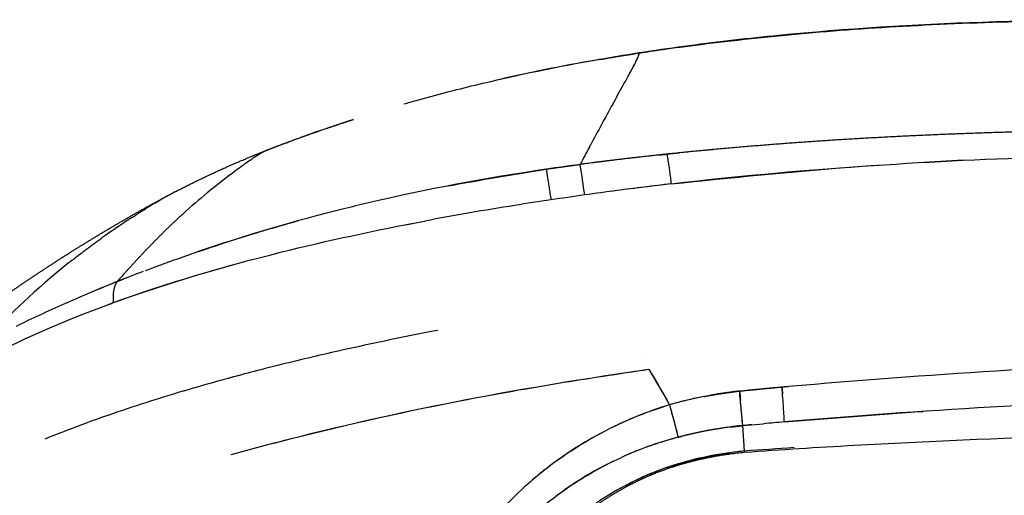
# Model space of a CAD drawing. Header units: millimetres. Extents: x 0 to 1905, y 0 to 2577.
# Tile 30 of 70: x 49 to 101, y 1911 to 1936. Entities that reach past the tile are written whole.
import ezdxf

# ---------------------------------------------------------------- set-up
doc = ezdxf.new("R2010")
doc.units = ezdxf.units.MM
doc.header["$MEASUREMENT"] = 0
doc.layers.add('Crea2D$visibili$linee', color=7, linetype='Continuous', true_color=0x000000)

msp = doc.modelspace()

# ---------------------------------------------------------------- linework, layer by layer
at = {"layer": 'Crea2D$visibili$linee'}
for p, q in [((78.86563897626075, 1929.54258122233), (78.86499188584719, 1929.541363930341)), ((76.57340273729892, 1928.360409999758), (78.37581575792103, 1928.615485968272)), ((83.11921097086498, 1915.83978299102), (83.12103045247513, 1915.836621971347)), ((87.00409829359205, 1914.734055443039), (88.10811041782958, 1914.83219771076)), ((87.09618586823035, 1913.3792634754), (87.00409831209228, 1914.734055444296)), ((78.6431943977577, 1913.852043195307), (78.64076193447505, 1913.856219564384))]:
    msp.add_line(p, q, dxfattribs=at)
for centre, radius, start, end in [((97.24434620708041, 1831.148348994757), 104.5776646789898, 99.78057980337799, 102.7809453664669), ((205.9252333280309, 1862.171283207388), 143.8158599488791, 151.0333275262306, 152.02110016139), ((89.29469227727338, 1859.082716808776), 75.49439863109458, 109.0978849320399, 111.2745579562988), ((265.2208021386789, 1830.490420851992), 211.0440175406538, 152.0086772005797, 152.292968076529), ((119.1947501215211, 1572.422487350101), 358.5724084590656, 95.40666764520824, 95.64144848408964), ((111.3720386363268, 1664.25447059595), 264.8818571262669, 92.74095272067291, 93.25754954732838), ((95.24371736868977, 1802.874514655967), 126.8668662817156, 97.64064763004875, 98.46240355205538), ((93.2836626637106, 1819.151165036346), 110.4733965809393, 97.39013026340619, 97.75586644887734), ((-11.44568829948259, 1914.578323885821), 90.91169800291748, 7.84784326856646, 8.856137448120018), ((108.8014203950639, 1713.303282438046), 215.8100360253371, 97.57979986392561, 98.04073254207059), ((100.9768383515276, 1771.371493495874), 157.2170351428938, 96.4897692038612, 97.54459054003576), ((104.2147732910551, 1748.267156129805), 180.5465047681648, 96.68287541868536, 97.41689533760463), ((66.28065495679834, 1909.162153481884), 20.30911529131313, 117.6488427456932, 120.3956871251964), ((64.43669926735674, 1912.615266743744), 16.39465815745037, 117.5330016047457, 117.5406110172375), ((105.3561333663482, 1735.679471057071), 193.1724359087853, 98.49503527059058, 99.07049402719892), ((111.0811053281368, 1697.052786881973), 232.2196471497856, 98.03683455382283, 98.4840691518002), ((73.32603309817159, 1897.194228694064), 34.19751183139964, 121.8097738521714, 121.8217487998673), ((73.30092230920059, 1897.234988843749), 34.14963956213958, 121.8057760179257, 121.8100179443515), ((72.4001342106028, 1898.697429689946), 32.43203593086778, 121.4438430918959, 121.447855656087), ((71.59512314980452, 1900.023384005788), 30.88084083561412, 121.0691965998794, 121.0729541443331), ((69.40834930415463, 1903.730136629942), 26.57707507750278, 120.2865306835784, 120.2962559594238), ((88.44428527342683, 1835.013310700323), 94.00182861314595, 103.9213556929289, 108.873823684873), ((91.88532699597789, 1821.593722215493), 107.8552111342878, 103.3015560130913, 103.9805085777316), ((102.0738742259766, 1755.702480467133), 172.8812064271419, 99.04245731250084, 100.6504642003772), ((97.22850510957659, 1819.973091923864), 108.2860295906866, 100.7470261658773, 100.7490567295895), ((79.86929066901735, 1887.04196400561), 46.27625221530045, 123.4396631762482, 125.2132859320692), ((78.6190147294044, 1888.922746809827), 44.01782498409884, 123.4254604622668, 123.4306920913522), ((76.69602685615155, 1891.874664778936), 40.49478391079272, 122.8178657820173, 122.8311349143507), ((75.45066459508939, 1893.816999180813), 38.18749022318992, 122.4949842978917, 122.5079018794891), ((74.3311117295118, 1895.585418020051), 36.09447413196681, 122.1589189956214, 122.1714054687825), ((79.98491430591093, 1886.86883675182), 46.48436856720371, 125.5177054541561, 125.5379226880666), ((80.00610077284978, 1886.839168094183), 46.52082533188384, 125.5101371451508, 125.5177156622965), ((80.06694164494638, 1886.751454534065), 46.62756691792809, 125.2058750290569, 125.2130921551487), ((78.32022346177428, 1889.139548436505), 43.66876595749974, 126.774903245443, 126.8001076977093), ((78.87669779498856, 1888.391043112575), 44.60146430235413, 126.4516794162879, 126.4754904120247), ((79.34521706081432, 1887.753449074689), 45.39268996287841, 126.1350232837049, 126.1575436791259), ((79.71251751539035, 1887.247902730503), 46.01758006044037, 125.824001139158, 125.8600985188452), ((76.1843771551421, 1891.941694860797), 40.14538838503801, 127.7938450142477, 127.8239651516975), ((76.96758842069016, 1890.925971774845), 41.42801005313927, 127.4449532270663, 127.4732991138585), ((77.68174327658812, 1889.988202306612), 42.60675208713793, 127.1056589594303, 127.1323709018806), ((72.51208998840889, 1896.629440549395), 34.19050862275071, 128.5550390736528, 128.5686792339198), ((91.6115678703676, 1828.41973001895), 101.2868171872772, 111.0852353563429, 111.9232757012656), ((84.65390515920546, 1845.594432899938), 82.76064050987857, 110.8684621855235, 111.8883422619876), ((85.747364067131, 1842.87143622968), 85.69498251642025, 111.8880102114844, 113.3235335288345), ((139.2112276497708, 1713.154781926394), 225.995375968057, 112.2055136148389, 112.5124753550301), ((54.39007933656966, 1921.960520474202), 0.7285937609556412, 143.97496048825, 150.2887855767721), ((79.70531583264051, 1856.664937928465), 70.6372958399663, 113.2528401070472, 113.8276236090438), ((83.29910851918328, 1848.426153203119), 79.62446510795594, 113.9667980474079, 115.9725159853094), ((102.184095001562, 1756.340681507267), 166.4397915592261, 100.8652996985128, 102.8475325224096), ((96.83282183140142, 1779.954937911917), 142.2267119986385, 102.8610277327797, 104.2233681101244), ((84.62886328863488, 1902.809111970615), 15.94129124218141, 100.9298256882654, 100.939866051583), ((94.64239219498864, 1788.74710734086), 133.1658160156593, 104.239278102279, 104.2534182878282), ((91.5376476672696, 1800.586984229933), 120.925584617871, 105.1239865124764, 105.1420315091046), ((93.13253914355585, 1794.615395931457), 127.1064063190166, 104.3688862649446, 105.0066210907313), ((88.43260032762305, 1811.730873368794), 109.3570554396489, 105.6238439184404, 106.5055621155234), ((83.99530099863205, 1904.954924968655), 13.69841903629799, 118.0259383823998, 118.0797896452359), ((82.8367644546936, 1830.283274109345), 89.97929360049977, 106.4972952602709, 109.1315815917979), ((89.16925324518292, 1894.679329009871), 22.00851110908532, 101.027771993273, 104.9115582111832), ((88.35201522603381, 1898.201834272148), 18.39543822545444, 100.9134851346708, 105.0489990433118), ((117.4228790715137, 1918.776517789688), 30.66201386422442, 184.1309648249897, 185.0816007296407), ((88.5747983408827, 1897.628172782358), 19.00787415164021, 106.6768676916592, 112.0061426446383), ((187.4717763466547, 1942.227688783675), 107.637251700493, 194.1930565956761, 195.1298297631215), ((87.60009389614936, 1901.076444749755), 15.42417842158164, 105.3938725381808, 106.8801865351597), ((-214.905363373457, 1887.231001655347), 303.1595442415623, 5.205108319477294, 5.415770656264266), ((77.69343589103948, 1845.318974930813), 74.08841774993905, 109.1845763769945, 110.2607266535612), ((76.44033688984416, 1848.741623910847), 70.44357197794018, 110.2685941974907, 110.2858488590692), ((89.19630343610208, 1896.152715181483), 20.60904622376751, 112.9832596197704, 116.2631157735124), ((112.5302534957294, 1643.654511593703), 272.2761651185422, 94.91294026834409, 95.14614948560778), ((73.48218932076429, 1856.53439594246), 62.10821479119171, 110.681957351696, 112.2609872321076), ((88.12291043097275, 1897.34314023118), 17.41578308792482, 105.1798485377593, 105.1858340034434), ((88.86512844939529, 1894.382772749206), 20.42696698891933, 102.4953881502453, 103.980396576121), ((89.1213043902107, 1893.025784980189), 21.80824836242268, 97.64944661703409, 99.47668411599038), ((88.41605861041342, 1895.806417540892), 18.94177421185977, 104.8235027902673, 113.8906681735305), ((87.92496245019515, 1896.969592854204), 17.68066487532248, 111.4180656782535, 114.6214818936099), ((88.96809032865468, 1893.572341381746), 19.82010420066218, 95.4109097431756, 97.70722906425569), ((88.88677756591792, 1894.315091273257), 19.14807771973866, 95.36574090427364, 97.73259907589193), ((144.0874655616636, 1105.397248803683), 809.989364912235, 93.84822881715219, 94.03469453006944), ((88.51620208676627, 1895.669201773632), 19.10924913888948, 116.013247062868, 125.2662940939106)]:
    msp.add_arc(centre, radius, start, end, dxfattribs=at)
for points, knots in [([(69.01853264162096, 1931.830397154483), (69.23641444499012, 1931.893232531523), (69.45265520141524, 1931.954708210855), (70.70468211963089, 1932.305313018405), (71.75314014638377, 1932.578694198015), (74.99896874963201, 1933.368030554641), (77.23414817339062, 1933.830446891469), (79.45612172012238, 1934.218023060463), (81.02108331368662, 1934.49087162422), (84.1653695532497, 1934.969844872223), (90.91547579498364, 1935.740875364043), (99.96991942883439, 1936.298581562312), (111.7559453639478, 1936.361384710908), (119.9210476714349, 1936.024192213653), (124.2203932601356, 1935.767421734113)], [2.734015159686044, 2.734015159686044, 2.734015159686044, 2.734015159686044, 3.404081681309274, 3.404081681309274, 6.704320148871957, 6.704320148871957, 13.60958521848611, 13.60958521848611, 13.60958521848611, 18.37504734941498, 23.14995319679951, 33.98736747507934, 45.57643343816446, 58.49765907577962, 58.49765907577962, 58.49765907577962, 58.49765907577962]), ([(80.10051298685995, 1931.821418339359), (80.28724891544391, 1932.158002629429), (80.54957487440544, 1932.62575599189), (80.92998315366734, 1933.312098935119), (81.16820542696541, 1933.749565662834), (81.35589328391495, 1934.118751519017), (81.44449271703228, 1934.311614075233), (81.49096063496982, 1934.432155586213), (81.50686826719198, 1934.502097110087), (81.5066823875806, 1934.527373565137), (81.50361542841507, 1934.536846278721)], [0, 0, 0, 0, 1.154748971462, 1.608849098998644, 2.354163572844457, 2.649044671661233, 2.851132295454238, 2.990805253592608, 3.036063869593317, 3.06568296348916, 3.06568296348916, 3.06568296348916, 3.06568296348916]), ([(61.84878815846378, 1929.414490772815), (61.79835908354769, 1929.395564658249), (61.69673605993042, 1929.34923044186), (61.45172039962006, 1929.221211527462), (61.07528235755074, 1928.985925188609), (60.5343477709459, 1928.611981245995), (59.67588017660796, 1927.982150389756), (58.57641073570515, 1927.116100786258), (57.72084622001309, 1926.38125390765), (57.30936624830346, 1926.00744624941)], [0, 0, 0, 0, 0.1614208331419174, 0.3350738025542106, 0.8287056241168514, 1.49247351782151, 2.307675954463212, 4.022611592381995, 5.690310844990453, 5.690310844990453, 5.690310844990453, 5.690310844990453]), ([(82.57163132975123, 1929.118622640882), (82.70478372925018, 1929.132997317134), (82.83794021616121, 1929.147316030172), (82.97109670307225, 1929.161634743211), (83.18966998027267, 1929.183333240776), (83.40824325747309, 1929.205031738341), (83.62681752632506, 1929.226652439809)], [2.875173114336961, 2.875173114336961, 2.875173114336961, 2.875173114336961, 3, 3, 3, 3.015796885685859, 3.015796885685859, 3.015796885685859, 3.015796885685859]), ([(83.20725739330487, 1927.581090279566), (86.38622705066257, 1927.906118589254), (92.75257385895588, 1928.557034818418), (99.10354187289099, 1928.86942682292), (102.2803985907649, 1928.98152752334)], [0, 0, 0, 0, 0.230197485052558, 0.461003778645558, 0.461003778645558, 0.461003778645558, 0.461003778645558]), ([(79.07087485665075, 1928.706560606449), (78.83909051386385, 1928.676627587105), (78.60731106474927, 1928.646113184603), (78.37555466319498, 1928.614988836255), (78.37766708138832, 1928.60218030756), (78.37986937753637, 1928.588691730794), (78.38215847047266, 1928.574544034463)], [2.502264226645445, 2.502264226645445, 2.502264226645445, 2.502264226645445, 3, 3, 3, 3.045173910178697, 3.045173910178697, 3.045173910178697, 3.045173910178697]), ([(54.5600748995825, 1925.783780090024), (54.55723639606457, 1925.781927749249), (54.55439695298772, 1925.780074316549), (54.49202932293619, 1925.739353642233), (54.43206065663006, 1925.699987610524), (54.37172137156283, 1925.660164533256)], [4.251753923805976, 4.251753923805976, 4.251753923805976, 4.251753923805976, 4.252457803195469, 4.252457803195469, 4.267209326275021, 4.267209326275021, 4.267209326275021, 4.267209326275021]), ([(54.56007491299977, 1925.783780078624), (54.56109945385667, 1925.784448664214), (54.56212387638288, 1925.785117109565), (54.62290119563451, 1925.82477114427), (54.68223741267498, 1925.863272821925), (54.74117667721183, 1925.901301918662)], [3.748245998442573, 3.748245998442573, 3.748245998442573, 3.748245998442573, 3.748500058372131, 3.748500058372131, 3.763320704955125, 3.763320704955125, 3.763320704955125, 3.763320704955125]), ([(55.29492092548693, 1922.971801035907), (55.40844511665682, 1923.015245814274), (56.143534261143, 1923.294495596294), (57.54236544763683, 1923.798540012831), (59.75317326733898, 1924.546070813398), (61.7323070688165, 1925.152428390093), (63.05284539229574, 1925.523763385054), (63.44311500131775, 1925.630838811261)], [1.072740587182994, 1.072740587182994, 1.072740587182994, 1.072740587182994, 1.089147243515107, 1.178649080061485, 1.268967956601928, 1.391329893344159, 1.442387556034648, 1.442387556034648, 1.442387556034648, 1.442387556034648]), ([(51.38684486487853, 1923.512788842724), (51.38906385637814, 1923.514532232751), (51.39128325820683, 1923.51627548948), (51.45069857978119, 1923.562931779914), (51.50811269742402, 1923.60775717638), (51.56571957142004, 1923.652480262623)], [3.496462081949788, 3.496462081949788, 3.496462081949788, 3.496462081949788, 3.497000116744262, 3.497000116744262, 3.510863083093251, 3.510863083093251, 3.510863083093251, 3.510863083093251]), ([(51.38684477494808, 1923.512788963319), (51.38116167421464, 1923.508324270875), (51.37548073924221, 1923.503858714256), (51.31369652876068, 1923.455264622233), (51.25785541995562, 1923.411053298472), (51.20228660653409, 1923.366775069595)], [4.503537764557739, 4.503537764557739, 4.503537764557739, 4.503537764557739, 4.504915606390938, 4.504915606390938, 4.518528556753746, 4.518528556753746, 4.518528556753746, 4.518528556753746]), ([(263.4758104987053, 1920.126172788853), (261.8451129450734, 1919.901390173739), (258.6677236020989, 1919.479717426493), (252.4629656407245, 1918.717650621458), (241.4809192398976, 1917.521782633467), (232.022906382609, 1916.75567809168), (225.5946875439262, 1916.346255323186), (221.7416654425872, 1916.10069651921), (217.8810279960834, 1915.892987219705), (210.187807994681, 1915.542901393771), (206.3348872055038, 1915.399610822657), (202.4946964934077, 1915.282787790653), (201.6755497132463, 1915.257860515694), (199.9287552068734, 1915.207290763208), (196.2833550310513, 1915.112824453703), (189.4301172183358, 1914.966347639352), (183.5037763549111, 1914.888609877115), (179.4762744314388, 1914.85177613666), (178.415743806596, 1914.842077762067), (176.412766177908, 1914.825932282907), (172.3669565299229, 1914.799942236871), (161.4028336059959, 1914.753220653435), (148.0608228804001, 1914.764707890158), (136.7617771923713, 1914.722333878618), (133.4416169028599, 1914.700578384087), (129.5949796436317, 1914.67567234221), (125.7416865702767, 1914.638758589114), (118.0307253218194, 1914.526709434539), (114.1666090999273, 1914.451506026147), (110.3026783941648, 1914.349914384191), (106.4457993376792, 1914.248508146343), (102.5788867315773, 1914.125164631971), (96.77858182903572, 1913.874680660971), (94.8438892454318, 1913.780233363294), (90.97183924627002, 1913.563943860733), (89.0354644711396, 1913.442145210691), (87.09909876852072, 1913.304052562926)], [0, 0, 0, 0, 4.938360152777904, 9.615591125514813, 18.75398596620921, 38.07781323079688, 38.07781323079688, 38.07781323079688, 49.79280703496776, 49.79280703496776, 61.51603612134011, 61.51603612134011, 61.51603612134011, 63.97461534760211, 66.75860600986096, 72.45589957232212, 84.53892728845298, 84.53892728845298, 84.53892728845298, 87.7206555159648, 90.54804330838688, 96.67661777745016, 120.6132550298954, 130.5739414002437, 130.5739414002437, 130.5739414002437, 142.2563392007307, 142.2563392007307, 153.9252191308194, 153.9252191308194, 153.9252191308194, 165.5734936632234, 165.5734936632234, 171.3975430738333, 171.3975430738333, 177.2238678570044, 177.2238678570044, 177.2238678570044, 177.2238678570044]), ([(89.4391954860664, 1916.821505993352), (96.8136548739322, 1917.476081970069), (104.127975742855, 1917.908900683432), (111.6416159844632, 1918.245860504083), (111.8478013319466, 1918.255009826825), (112.0539787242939, 1918.264061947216)], [1.000000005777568, 1.000000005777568, 1.000000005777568, 1.000000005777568, 1.125, 1.125, 1.128527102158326, 1.128527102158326, 1.128527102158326, 1.128527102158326]), ([(59.84576646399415, 1913.188496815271), (60.87961461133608, 1913.479323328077), (64.97283533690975, 1914.57672132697), (70.79996935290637, 1915.862667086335), (77.19373324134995, 1917.006807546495), (80.41375235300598, 1917.488370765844), (82.02191653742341, 1917.728876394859)], [0.414163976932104, 0.414163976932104, 0.414163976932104, 0.414163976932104, 0.50007287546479, 0.749874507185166, 0.875080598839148, 1, 1, 1, 1]), ([(62.00793514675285, 1913.778294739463), (62.33280774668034, 1913.863961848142), (65.72638332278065, 1914.745634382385), (72.37422774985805, 1916.21543487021), (78.80201800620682, 1917.270774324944), (82.02473211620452, 1917.730497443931)], [0.4734411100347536, 0.4734411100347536, 0.4734411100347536, 0.4734411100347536, 0.5, 0.75, 1, 1, 1, 1]), ([(89.21199296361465, 1914.930378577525), (89.21279693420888, 1915.041237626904), (89.19936899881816, 1915.306185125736), (89.15150325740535, 1915.994418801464), (89.11735818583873, 1916.413452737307), (89.08526779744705, 1916.789920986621)], [4, 4, 4, 4, 4.5, 4.5, 5, 5, 5, 5]), ([(127.0022156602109, 1916.679718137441), (121.7124380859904, 1916.59242060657), (116.4120434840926, 1916.450534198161), (103.814479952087, 1915.953787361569), (96.5193245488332, 1915.556376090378), (89.21199296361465, 1914.930378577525)], [3.784133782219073, 3.784133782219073, 3.784133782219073, 3.784133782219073, 3.875, 3.875, 4, 4, 4, 4]), ([(83.12031161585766, 1915.835713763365), (82.56042583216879, 1915.651099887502), (81.43251762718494, 1915.279145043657), (79.27353684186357, 1914.280482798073), (76.73469569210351, 1912.694981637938), (73.46175556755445, 1909.721279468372), (71.54995997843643, 1907.112770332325), (70.52336611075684, 1905.373631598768)], [2.000021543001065, 2.000021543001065, 2.000021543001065, 2.000021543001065, 2.034696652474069, 2.069876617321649, 2.139793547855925, 2.209873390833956, 2.32907226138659, 2.32907226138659, 2.32907226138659, 2.32907226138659]), ([(83.13761313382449, 1915.772358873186), (83.22996145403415, 1915.433556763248), (83.32664041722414, 1915.07224544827), (83.48169984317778, 1914.479983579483), (83.53976706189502, 1914.250428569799), (83.56591965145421, 1914.13693084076)], [0.03124531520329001, 0.03124531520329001, 0.03124531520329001, 0.03124531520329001, 0.5, 0.5, 0.9628569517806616, 0.9628569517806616, 0.9628569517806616, 0.9628569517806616]), ([(79.62318505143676, 1914.403846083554), (78.97623651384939, 1914.065464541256), (78.332828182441, 1913.686630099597), (76.9808408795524, 1912.778446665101), (76.26965450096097, 1912.222727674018), (75.59189576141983, 1911.622056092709)], [2.074520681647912, 2.074520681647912, 2.074520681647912, 2.074520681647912, 2.115876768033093, 2.115876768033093, 2.166083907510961, 2.166083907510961, 2.166083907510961, 2.166083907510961]), ([(83.56662589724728, 1914.133860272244), (83.56844509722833, 1914.125936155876), (83.57010216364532, 1914.118601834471), (83.57159243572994, 1914.111875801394), (83.629583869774, 1914.127451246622), (83.6876292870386, 1914.142762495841), (83.74572891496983, 1914.157811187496)], [0.9670702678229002, 0.9670702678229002, 0.9670702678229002, 0.9670702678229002, 1, 1, 1, 1.062501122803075, 1.062501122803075, 1.062501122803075, 1.062501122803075]), ([(86.28949769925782, 1913.286196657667), (85.67531231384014, 1913.201949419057), (84.4578760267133, 1912.974432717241), (82.70863531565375, 1912.44452786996), (81.07745256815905, 1911.738831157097), (79.54547662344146, 1910.858759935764), (78.14124794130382, 1909.839728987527), (76.31005850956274, 1908.178797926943), (75.11103942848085, 1906.744016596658), (74.35847284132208, 1905.676602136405)], [0, 0, 0, 0, 1.859952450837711, 3.710206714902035, 5.474628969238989, 7.182653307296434, 9.00312349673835, 10.67154428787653, 14.5901138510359, 14.5901138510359, 14.5901138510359, 14.5901138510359]), ([(67.8582489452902, 1897.597355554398), (68.22695151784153, 1898.564298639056), (68.81294582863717, 1899.972890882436), (69.68748086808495, 1901.756816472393), (70.57334791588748, 1903.408314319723), (71.71270208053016, 1905.279057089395), (73.2665370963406, 1907.377987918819), (74.91873806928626, 1909.172978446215), (76.6999470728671, 1910.737173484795), (78.54127449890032, 1912.02957733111), (79.86761097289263, 1912.727959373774), (80.5591272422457, 1913.042045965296)], [0, 0, 0, 0, 3.104746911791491, 4.573671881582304, 5.958562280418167, 8.726841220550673, 11.13858448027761, 13.78463402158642, 16.03294341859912, 18.2420153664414, 20.52072576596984, 20.52072576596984, 20.52072576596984, 20.52072576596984])]:
    msp.add_open_spline(points, degree=3, knots=knots, dxfattribs=at)
for points, weights, degree, knots in [([(79.47916428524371, 1934.20603313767), (80.15298058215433, 1934.322371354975), (80.82781566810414, 1934.432646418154), (81.50361498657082, 1934.536849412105), (92.27015709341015, 1936.198157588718), (106.2351918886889, 1936.83002062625), (124.2431570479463, 1935.764317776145)], [1, 0.9999730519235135, 0.9999730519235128, 1, 1, 1, 1], 3, [0, 0, 0, 0, 2.051329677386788, 2.051329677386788, 2.051329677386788, 3.051329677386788, 3.051329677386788, 3.051329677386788, 3.051329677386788]), ([(61.84879772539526, 1929.414466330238), (62.29111214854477, 1929.587548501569), (62.73884616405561, 1929.756922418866), (63.59967101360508, 1930.072892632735), (64.0028424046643, 1930.216764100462), (64.88977482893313, 1930.526248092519), (65.28755157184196, 1930.661518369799), (65.73731592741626, 1930.81181713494), (65.93916251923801, 1930.879262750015), (66.14128273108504, 1930.945883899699), (66.34367319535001, 1931.011679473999)], [1, 1, 1, 1, 1, 1, 1, 1, 0.9999944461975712, 0.9999944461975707, 1], 3, [5.509881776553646, 5.509881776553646, 5.509881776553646, 5.509881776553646, 6.897253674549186, 6.897253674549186, 8.222966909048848, 8.222966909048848, 9.707123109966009, 9.707123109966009, 9.707123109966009, 10.34557150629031, 10.34557150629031, 10.34557150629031, 10.34557150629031]), ([(56.94171227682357, 1927.196517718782), (58.88119921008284, 1928.202019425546), (60.90116935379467, 1929.034103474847), (61.34091541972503, 1929.215238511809), (61.78365342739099, 1929.388932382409)], [1, 0.9990422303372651, 1, 0.9999644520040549, 1], 2, [0, 0, 0, 4.366485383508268, 4.366485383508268, 5.317644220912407, 5.317644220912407, 5.317644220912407]), ([(82.97975872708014, 1929.120159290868), (82.9769085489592, 1929.13416310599), (82.97411114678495, 1929.147546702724), (82.97136935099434, 1929.160290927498), (81.90394085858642, 1929.048948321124), (80.83763492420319, 1928.927324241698), (79.77255057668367, 1928.795429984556), (79.53972045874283, 1928.766510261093), (79.3068767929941, 1928.737032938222), (79.07403798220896, 1928.706969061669)], [1, 1, 1, 1, 0.9999690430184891, 0.9999690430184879, 1, 1, 1, 1], 3, [0.9547150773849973, 0.9547150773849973, 0.9547150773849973, 0.9547150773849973, 1, 1, 1, 4.21960959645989, 4.21960959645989, 4.21960959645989, 4.719609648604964, 4.719609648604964, 4.719609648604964, 4.719609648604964]), ([(44.93054240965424, 1919.519857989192), (45.77230525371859, 1920.159445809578), (46.62564294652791, 1920.783506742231), (47.49026912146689, 1921.391831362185), (48.59324463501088, 1922.170505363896), (49.71344529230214, 1922.924188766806), (50.85030497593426, 1923.652500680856), (50.90461702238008, 1923.687286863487), (50.95896173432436, 1923.722005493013), (51.01333923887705, 1923.756656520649), (52.23152516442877, 1924.531153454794), (53.46854776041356, 1925.275194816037), (54.72364577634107, 1925.988322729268), (55.37103646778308, 1926.358505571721), (56.02506998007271, 1926.716821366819), (56.68552880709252, 1927.063150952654)], [1, 0.9998881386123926, 0.9998881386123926, 1, 0.9998315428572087, 0.9998315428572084, 1, 1, 1, 1, 0.9997948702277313, 0.9997948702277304, 1, 0.9998891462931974, 0.9998891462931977, 1], 3, [0, 0, 0, 0, 3.171373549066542, 3.171373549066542, 3.171373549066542, 7.221463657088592, 7.221463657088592, 7.221463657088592, 7.416240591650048, 7.416240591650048, 7.416240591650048, 11.74643167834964, 11.74643167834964, 11.74643167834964, 13.98357171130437, 13.98357171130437, 13.98357171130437, 13.98357171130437]), ([(84.95927558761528, 1916.281885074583), (85.57966179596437, 1916.39773234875), (86.20358785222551, 1916.492684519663), (86.83035019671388, 1916.566634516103), (87.58634872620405, 1916.656447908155), (88.33449116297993, 1916.723758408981), (89.08258605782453, 1916.788866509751), (89.20328463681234, 1916.800019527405), (89.32130059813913, 1916.810113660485), (89.43930591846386, 1916.82022895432)], [1, 0.9996241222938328, 0.9996241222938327, 1, 1, 1, 1, 1, 1, 1], 3, [0, 0, 0, 0, 1.892973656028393, 1.892973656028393, 1.892973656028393, 2.892973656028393, 2.892973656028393, 2.892973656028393, 3.892949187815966, 3.892949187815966, 3.892949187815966, 3.892949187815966]), ([(86.8405252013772, 1916.567733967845), (87.587436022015, 1916.645889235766), (88.33479845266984, 1916.719600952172), (89.08258605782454, 1916.788866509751), (89.09336462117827, 1916.671623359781), (89.10409780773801, 1916.550133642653), (89.11449249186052, 1916.428004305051)], [1, 0.999988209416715, 0.9999882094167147, 1, 1, 1, 1], 3, [0, 0, 0, 0, 2.252952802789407, 2.252952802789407, 2.252952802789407, 2.409074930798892, 2.409074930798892, 2.409074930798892, 2.409074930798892]), ([(86.99264873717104, 1914.873512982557), (86.91643558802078, 1915.720548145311), (86.83034989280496, 1916.566636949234), (86.04264361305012, 1916.479348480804), (85.26273634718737, 1916.338475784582)], [1, 0.9999830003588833, 1, 0.999416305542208, 1], 2, [0, 0, 0, 1.70089460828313, 1.70089460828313, 3.285333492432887, 3.285333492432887, 3.285333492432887]), ([(87.00409684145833, 1914.734070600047), (86.8014146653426, 1914.715124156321), (86.59917316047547, 1914.691942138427), (86.39746083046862, 1914.664534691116), (85.9346786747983, 1914.598617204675), (84.98320527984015, 1914.463091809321), (84.05017872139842, 1914.233447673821), (83.57096205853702, 1914.115498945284), (83.06328334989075, 1913.96769564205), (82.48866555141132, 1913.800403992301), (81.92514584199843, 1913.600429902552), (81.85965111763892, 1913.576702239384)], [1, 0.999854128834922, 0.9998541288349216, 1, 1, 1, 1, 1, 1, 1, 1, 1], 3, [0, 0, 0, 0, 0.6106528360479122, 0.6106528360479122, 0.6106528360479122, 1.097037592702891, 1.610652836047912, 1.610652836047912, 1.610652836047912, 1.642676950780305, 1.646899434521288, 1.646899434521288, 1.646899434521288, 1.646899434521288]), ([(86.39761517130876, 1914.66331115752), (86.59952207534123, 1914.688765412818), (86.80175237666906, 1914.711507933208), (87.00426965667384, 1914.731534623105), (87.00426956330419, 1914.731535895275), (87.00426946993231, 1914.731537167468), (87.00426937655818, 1914.731538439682)], [1, 0.9999399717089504, 0.9999399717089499, 1, 1, 1, 1], 3, [0, 0, 0, 0, 0.6104969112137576, 0.6104969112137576, 0.6104969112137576, 0.610502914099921, 0.610502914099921, 0.610502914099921, 0.610502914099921]), ([(86.30924996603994, 1913.213295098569), (84.53944147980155, 1912.972489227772), (82.84229658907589, 1912.490039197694), (81.24010055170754, 1911.690913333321), (80.2110506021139, 1911.17660987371), (79.24248394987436, 1910.555859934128), (78.34537033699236, 1909.835693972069), (77.73286352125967, 1909.342426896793), (77.14843872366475, 1908.790597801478), (76.06069939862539, 1907.639292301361), (75.54049711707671, 1907.020003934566), (75.05998560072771, 1906.383942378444), (74.51666606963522, 1905.66474074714), (74.01766320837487, 1904.905547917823), (73.09289507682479, 1903.34411549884), (72.6668636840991, 1902.539644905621), (72.26390679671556, 1901.721068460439), (71.83506571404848, 1900.849910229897), (71.43635649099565, 1899.927108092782), (71.06888348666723, 1899.028347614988), (70.82600420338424, 1898.43247432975), (70.59587341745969, 1897.831562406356), (70.37859556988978, 1897.225884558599)], [1, 1, 1, 1, 0.9962247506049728, 0.9962247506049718, 1, 1, 1, 1, 1, 1, 1, 1, 1, 1, 1, 1, 1, 1, 0.9998487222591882, 0.9998487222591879, 1], 3, [0, 0, 0, 0, 5.343228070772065, 5.343228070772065, 5.343228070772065, 8.787944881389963, 8.787944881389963, 8.787944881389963, 11.16243869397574, 11.16243869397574, 13.57257608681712, 13.57257608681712, 13.57257608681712, 16.28204147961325, 16.28204147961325, 19.02521110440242, 19.02521110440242, 19.02521110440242, 21.97518458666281, 21.97518458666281, 21.97518458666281, 23.90545247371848, 23.90545247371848, 23.90545247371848, 23.90545247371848])]:
    msp.add_rational_spline(points, weights, degree=degree, knots=knots, dxfattribs=at)
for points, weights, degree in [([(102.0928828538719, 1930.35469375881), (95.75769795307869, 1930.189473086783), (89.39996961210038, 1929.833265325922), (82.97136935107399, 1929.160290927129)], [0.9999999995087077, 0.999999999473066, 0.9999999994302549, 0.999999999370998], 3), ([(82.97976993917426, 1929.120161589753), (83.07550546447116, 1928.650957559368), (83.20387374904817, 1927.586932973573)], [0.9915037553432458, 0.9089787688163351, 1], 2), ([(76.5739379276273, 1928.360135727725), (76.57493801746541, 1928.353508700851), (76.57597380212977, 1928.346646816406)], [1, 0.9983325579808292, 0.9967191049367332], 2), ([(76.58222923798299, 1928.305219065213), (76.65498758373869, 1927.823505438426), (76.82064118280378, 1926.731728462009)], [0.9879299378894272, 0.9034609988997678, 0.9999518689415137], 2), ([(53.60508474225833, 1921.272944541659), (53.54744072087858, 1921.958019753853), (53.75715718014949, 1922.321699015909)], [1, 0.9469006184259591, 0.9900524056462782], 2), ([(86.31157260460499, 1913.247994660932), (86.31100829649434, 1913.264569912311), (86.30935241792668, 1913.288908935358)], [0.9657614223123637, 0.9817430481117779, 1], 2), ([(86.30982712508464, 1913.213391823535), (86.31236265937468, 1913.213197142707), (86.3132327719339, 1913.225007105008), (86.31252393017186, 1913.248027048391)], [0.9107561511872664, 0.9260115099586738, 0.9443179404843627, 0.9656754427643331], 3)]:
    msp.add_rational_spline(points, weights, degree=degree, dxfattribs=at)
for points in [[(61.90245789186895, 1929.432341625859), (61.89449671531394, 1929.430098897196), (61.88602983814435, 1929.427484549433), (61.87707797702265, 1929.424506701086)], [(78.86563897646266, 1929.542581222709), (78.88316550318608, 1929.575551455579), (78.90079128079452, 1929.6086859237), (78.9185101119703, 1929.641971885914)], [(76.57343127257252, 1928.360186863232), (73.39493831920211, 1927.887214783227), (70.22413729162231, 1927.296454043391), (67.07065413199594, 1926.554441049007)], [(71.37027575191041, 1927.472460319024), (73.09722564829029, 1927.799346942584), (74.83531419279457, 1928.079878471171), (76.57340273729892, 1928.360409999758)], [(76.58181917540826, 1928.305156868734), (76.57961604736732, 1928.319621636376), (76.57751100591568, 1928.333435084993), (76.5755071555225, 1928.346576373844)], [(83.20387374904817, 1927.586932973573), (87.00311388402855, 1928.030600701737), (90.77625472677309, 1928.359227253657), (94.53059088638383, 1928.600011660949)], [(56.8581137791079, 1927.153143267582), (56.8859940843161, 1927.167677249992), (56.91387319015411, 1927.182108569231), (56.94175521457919, 1927.196436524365)], [(55.11912653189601, 1926.142098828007), (55.17792440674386, 1926.179067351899), (55.23634975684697, 1926.215564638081), (55.29442401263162, 1926.251603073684)], [(55.47961688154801, 1926.365694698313), (55.42097797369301, 1926.32983428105), (55.36199556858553, 1926.293507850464), (55.30264696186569, 1926.256702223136)], [(55.6566245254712, 1926.473155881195), (55.59859667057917, 1926.438188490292), (55.54024762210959, 1926.402767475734), (55.48155460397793, 1926.366879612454)], [(55.83166335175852, 1926.577835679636), (55.77420169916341, 1926.543736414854), (55.71644125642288, 1926.509195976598), (55.65835917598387, 1926.474201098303)], [(55.83166241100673, 1926.577837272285), (55.88838463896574, 1926.611497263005), (55.94481652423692, 1926.644727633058), (56.00098024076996, 1926.677541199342)], [(54.74905750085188, 1925.906385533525), (54.80914328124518, 1925.945134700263), (54.8688169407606, 1925.983392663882), (54.92809954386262, 1926.021171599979)], [(54.93536062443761, 1926.02579770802), (54.99478170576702, 1926.063646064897), (55.05381034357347, 1926.10101313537), (55.11246778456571, 1926.137911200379)], [(56.94495085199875, 1925.671303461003), (56.92153743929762, 1925.649383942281), (56.89817725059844, 1925.627452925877), (56.8748717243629, 1925.605513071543)], [(56.94495085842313, 1925.671303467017), (56.96934905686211, 1925.694144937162), (56.99380505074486, 1925.716973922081), (57.01831721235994, 1925.739787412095)], [(57.08930887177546, 1925.805669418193), (57.06559383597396, 1925.783724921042), (57.04192946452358, 1925.761763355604), (57.0183172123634, 1925.739787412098)], [(57.0893088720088, 1925.805669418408), (57.11383774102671, 1925.828366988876), (57.13842081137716, 1925.851046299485), (57.16305647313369, 1925.873704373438)], [(57.23597702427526, 1925.94056747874), (57.21162021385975, 1925.918302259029), (57.1873128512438, 1925.896013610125), (57.1630564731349, 1925.87370437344)], [(57.23597703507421, 1925.940567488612), (57.26039094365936, 1925.962884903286), (57.28485453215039, 1925.985178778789), (57.30936625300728, 1926.007446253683)], [(56.38162417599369, 1925.132318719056), (56.35951863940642, 1925.110721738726), (56.337476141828, 1925.089134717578), (56.31549805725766, 1925.067560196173)], [(56.38162418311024, 1925.132318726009), (56.4053550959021, 1925.1555036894), (56.42915865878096, 1925.178700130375), (56.45303317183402, 1925.201904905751)], [(56.52019222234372, 1925.267019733), (56.49774476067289, 1925.245309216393), (56.47535794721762, 1925.223603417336), (56.45303317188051, 1925.201904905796)], [(56.52019222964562, 1925.267019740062), (56.54411190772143, 1925.290154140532), (56.56810045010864, 1925.313293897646), (56.59215617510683, 1925.336435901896)], [(56.66031862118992, 1925.401841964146), (56.6375391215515, 1925.380039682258), (56.61481783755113, 1925.358236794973), (56.59215617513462, 1925.336435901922)], [(56.66031862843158, 1925.401841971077), (56.68441235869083, 1925.424902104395), (56.70857121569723, 1925.447961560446), (56.73279353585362, 1925.471017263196)], [(56.80192946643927, 1925.536648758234), (56.77882794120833, 1925.514776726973), (56.75578215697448, 1925.492898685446), (56.73279353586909, 1925.471017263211)], [(56.80192947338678, 1925.536648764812), (56.82618266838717, 1925.55961117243), (56.85049730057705, 1925.582566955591), (56.8748717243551, 1925.605513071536)], [(62.46881162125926, 1923.94561641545), (64.97156661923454, 1924.571206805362), (67.53662151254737, 1925.119531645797), (70.12231266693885, 1925.606371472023)], [(69.10944772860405, 1925.410965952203), (69.23224719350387, 1925.434969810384), (69.35502696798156, 1925.458812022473), (69.47778714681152, 1925.482495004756)], [(52.7785486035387, 1924.559817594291), (52.84111412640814, 1924.604981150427), (52.90369558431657, 1924.649917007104), (52.96626220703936, 1924.694607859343)], [(53.18059692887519, 1924.846794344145), (53.11532188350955, 1924.800722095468), (53.04998267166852, 1924.754354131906), (52.98461962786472, 1924.707713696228)], [(55.84545894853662, 1924.598519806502), (55.82446660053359, 1924.577235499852), (55.80354887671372, 1924.555982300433), (55.78270715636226, 1924.534762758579)], [(55.84545894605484, 1924.598519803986), (55.8679394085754, 1924.621312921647), (55.89050545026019, 1924.644141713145), (55.91315537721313, 1924.667003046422)], [(55.97698581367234, 1924.73129103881), (55.95563641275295, 1924.709834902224), (55.93435913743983, 1924.688404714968), (55.91315537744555, 1924.667003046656)], [(55.97698581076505, 1924.731291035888), (55.99973772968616, 1924.754156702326), (56.02257156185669, 1924.777051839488), (56.04548562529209, 1924.799973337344)], [(56.10945876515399, 1924.863826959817), (56.08806624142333, 1924.842521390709), (56.06674141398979, 1924.821236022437), (56.04548562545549, 1924.799973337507)], [(56.10945877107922, 1924.863826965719), (56.13276751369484, 1924.887040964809), (56.15615662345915, 1924.910278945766), (56.17962436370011, 1924.933537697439)], [(56.24468838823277, 1924.997875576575), (56.22293453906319, 1924.976413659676), (56.20124607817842, 1924.954966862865), (56.17962436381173, 1924.93353769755)], [(56.24468839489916, 1924.997875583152), (56.26821570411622, 1925.021087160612), (56.29181949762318, 1925.044316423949), (56.31549805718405, 1925.067560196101)], [(51.97765388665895, 1923.968124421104), (52.03881356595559, 1924.014388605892), (52.10011767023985, 1924.060502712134), (52.16153646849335, 1924.106450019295)], [(52.17692096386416, 1924.117953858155), (52.2385344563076, 1924.164004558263), (52.30026080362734, 1924.209886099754), (52.36207001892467, 1924.255581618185)], [(52.37697690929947, 1924.266597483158), (52.43897626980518, 1924.312393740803), (52.5010565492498, 1924.358001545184), (52.56318750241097, 1924.40340388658)], [(52.57759501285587, 1924.413927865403), (52.63671053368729, 1924.457091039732), (52.69586980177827, 1924.500067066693), (52.75504677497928, 1924.542841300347)], [(55.33934117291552, 1924.07682626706), (55.31987775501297, 1924.056438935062), (55.30049869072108, 1924.036102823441), (55.28120531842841, 1924.015820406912)], [(55.33934116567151, 1924.076826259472), (55.36059082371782, 1924.099084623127), (55.38194102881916, 1924.121404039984), (55.40339003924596, 1924.143781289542)], [(55.46272467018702, 1924.205568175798), (55.44286404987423, 1924.18492544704), (55.42308539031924, 1924.164328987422), (55.40339004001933, 1924.143781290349)], [(55.46272466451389, 1924.205568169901), (55.48430390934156, 1924.227997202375), (55.50597991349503, 1924.250480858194), (55.52775094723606, 1924.273015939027)], [(55.58825462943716, 1924.335521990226), (55.56800674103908, 1924.314644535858), (55.54783839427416, 1924.293808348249), (55.52775094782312, 1924.273015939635)], [(55.58825462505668, 1924.33552198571), (55.61014882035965, 1924.358096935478), (55.6321360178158, 1924.380720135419), (55.65421449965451, 1924.403388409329)], [(55.71585730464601, 1924.466551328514), (55.69523215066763, 1924.445459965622), (55.67468409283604, 1924.424404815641), (55.65421450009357, 1924.40338840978)], [(55.71585730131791, 1924.46655132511), (55.73805187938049, 1924.489247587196), (55.76033573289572, 1924.511985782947), (55.78270715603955, 1924.534762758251)], [(51.58239318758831, 1923.66541779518), (51.64244312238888, 1923.711986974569), (51.70269953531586, 1923.75844360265), (51.76313320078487, 1923.80477124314)], [(51.77940238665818, 1923.817236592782), (51.8400407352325, 1923.863673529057), (51.90085471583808, 1923.909979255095), (51.96181485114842, 1923.956137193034)], [(53.60508474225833, 1921.272944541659), (56.40775104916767, 1922.297900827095), (59.40943422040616, 1923.181764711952), (62.46911470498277, 1923.944403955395)], [(54.76147416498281, 1923.460703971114), (54.79810702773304, 1923.500443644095), (54.83516722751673, 1923.540517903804), (54.87264262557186, 1923.580904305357)], [(54.98687440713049, 1923.703589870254), (54.94838601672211, 1923.662394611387), (54.91030464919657, 1923.621491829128), (54.87264262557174, 1923.580904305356)], [(54.9868744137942, 1923.703589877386), (55.00570552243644, 1923.723745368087), (55.02463406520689, 1923.74397087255), (55.04365859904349, 1923.764263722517)], [(55.10325629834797, 1923.827719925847), (55.08328789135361, 1923.806497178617), (55.06342145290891, 1923.785344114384), (55.04365860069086, 1923.764263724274)], [(55.10325630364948, 1923.827719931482), (55.12250009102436, 1923.848172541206), (55.14183858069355, 1923.868689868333), (55.16127032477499, 1923.889269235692)], [(55.22199486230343, 1923.953460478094), (55.20165423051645, 1923.931998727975), (55.1814121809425, 1923.910600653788), (55.16127032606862, 1923.889269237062)], [(55.22199486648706, 1923.953460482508), (55.2416402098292, 1923.974188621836), (55.26137751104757, 1923.994976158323), (55.2812053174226, 1924.015820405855)], [(51.19592138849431, 1923.361701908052), (49.48689796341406, 1921.999254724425), (48.03591190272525, 1920.574081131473), (47.07413167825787, 1919.573504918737)], [(53.60549353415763, 1921.271659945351), (55.54469654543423, 1921.978238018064), (57.62383279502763, 1922.635532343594), (59.77404420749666, 1923.234383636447)], [(54.34218237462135, 1923.00022794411), (54.37518878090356, 1923.036918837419), (54.40867108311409, 1923.074034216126), (54.44261714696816, 1923.111551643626)], [(54.54638114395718, 1923.225888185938), (54.51133273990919, 1923.187384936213), (54.47674063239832, 1923.149265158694), (54.44261714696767, 1923.111551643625)], [(54.54638114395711, 1923.225888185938), (54.58124729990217, 1923.264191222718), (54.61656501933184, 1923.30287375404), (54.65232216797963, 1923.341913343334)], [(54.76147416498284, 1923.460703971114), (54.72465434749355, 1923.420761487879), (54.68826623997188, 1923.381157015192), (54.65232216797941, 1923.341913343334)], [(53.96881568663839, 1922.58071577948), (53.93970351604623, 1922.547656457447), (53.91112018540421, 1922.515115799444), (53.8830779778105, 1922.483116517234)], [(53.96881568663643, 1922.580715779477), (53.99782496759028, 1922.613658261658), (54.0273593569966, 1922.647115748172), (54.05740670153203, 1922.681065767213)], [(54.14946488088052, 1922.784808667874), (54.11826977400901, 1922.749746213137), (54.08757961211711, 1922.715157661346), (54.05740670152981, 1922.681065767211)], [(54.14946488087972, 1922.784808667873), (54.18051887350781, 1922.819712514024), (54.21207325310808, 1922.855085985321), (54.24411587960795, 1922.890906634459)], [(54.34218237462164, 1923.00022794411), (54.30900870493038, 1922.963351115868), (54.27631576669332, 1922.926903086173), (54.24411587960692, 1922.890906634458)], [(53.80082181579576, 1922.389034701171), (53.8276944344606, 1922.419842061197), (53.85511721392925, 1922.45121017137), (53.88307797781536, 1922.483116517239)], [(46.45983411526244, 1918.143276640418), (48.4910816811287, 1919.209479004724), (50.87152133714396, 1920.273259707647), (53.60508474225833, 1921.272944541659)], [(50.95462476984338, 1921.186495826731), (50.97751249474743, 1921.196686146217), (51.00042982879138, 1921.206876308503), (51.02337697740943, 1921.217066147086)], [(51.16928667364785, 1921.280386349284), (51.12066653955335, 1921.258926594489), (51.07218433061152, 1921.237471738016), (51.02384006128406, 1921.216022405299)], [(53.38405292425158, 1921.1905355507), (53.45766003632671, 1921.217648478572), (53.53147484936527, 1921.244690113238), (53.60549353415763, 1921.271659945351)], [(61.85547317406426, 1917.8136342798), (61.76667416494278, 1917.791078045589), (61.67795026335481, 1917.768443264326), (61.58930508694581, 1917.745729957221)], [(59.95036998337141, 1917.314110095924), (59.88256771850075, 1917.295762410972), (59.81482933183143, 1917.277368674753), (59.74715658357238, 1917.258928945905)], [(60.13300543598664, 1917.363379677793), (60.08434948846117, 1917.350294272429), (60.0357255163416, 1917.337185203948), (59.98713416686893, 1917.324052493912)], [(60.2207724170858, 1917.387029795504), (60.19149907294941, 1917.379180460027), (60.16223657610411, 1917.371322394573), (60.13298506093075, 1917.363455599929)], [(82.02191653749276, 1917.728876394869), (82.38671938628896, 1917.09960220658), (82.7523971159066, 1916.471578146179), (83.11919714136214, 1915.839774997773)], [(82.02754769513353, 1917.732118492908), (82.34634516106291, 1917.180284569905), (82.6652128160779, 1916.628038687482), (82.9844657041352, 1916.073792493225)], [(82.19957873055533, 1917.434300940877), (82.19819894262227, 1917.432781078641), (82.19682018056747, 1917.4312604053), (82.19544244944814, 1917.42973891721)], [(59.14302814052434, 1917.092668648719), (59.08879870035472, 1917.077580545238), (59.03461303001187, 1917.062461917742), (58.98047200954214, 1917.04731277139)], [(59.68058905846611, 1917.240769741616), (59.50093010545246, 1917.191704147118), (59.32173844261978, 1917.142314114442), (59.14304706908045, 1917.092600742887)], [(59.74713616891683, 1917.259003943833), (59.72494027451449, 1917.252955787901), (59.70275108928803, 1917.246902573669), (59.68056867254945, 1917.240844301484)], [(57.36333988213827, 1916.581560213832), (57.33732651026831, 1916.573846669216), (57.31132603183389, 1916.566125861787), (57.28533858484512, 1916.558397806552)], [(83.3128155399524, 1915.894281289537), (83.24821253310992, 1915.876421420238), (83.18367728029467, 1915.858255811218), (83.11921095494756, 1915.839783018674)], [(89.21199362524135, 1914.93032851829), (91.6699542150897, 1915.124599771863), (94.12791480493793, 1915.318871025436), (96.58463043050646, 1915.488185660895)], [(52.01725878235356, 1914.81593201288), (51.85936847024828, 1914.757566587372), (51.70252929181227, 1914.698944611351), (51.54678928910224, 1914.640078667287)], [(87.49071385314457, 1914.77687839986), (87.3285587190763, 1914.76190824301), (87.16641055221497, 1914.746794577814), (87.00426937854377, 1914.731538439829)], [(81.66362238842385, 1913.504234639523), (81.60385777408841, 1913.481700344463), (81.54422126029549, 1913.458812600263), (81.48471354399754, 1913.435580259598)], [(82.97632656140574, 1912.501734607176), (84.0580437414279, 1912.861471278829), (85.18369807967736, 1913.075190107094), (86.31040381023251, 1913.289051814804)], [(87.09619361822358, 1913.379158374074), (87.1001114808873, 1913.323488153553), (87.10102607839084, 1913.295316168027), (87.09804015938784, 1913.30678017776)], [(79.374834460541, 1912.481391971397), (79.38473498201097, 1912.477681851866), (79.39468586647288, 1912.473912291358), (79.40468297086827, 1912.470084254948)], [(80.509802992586, 1911.403222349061), (81.23116357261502, 1911.806435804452), (81.98436930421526, 1912.15445378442), (82.76124082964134, 1912.428089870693)], [(78.2338306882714, 1911.776212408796), (78.23548016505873, 1911.778818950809), (78.23712882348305, 1911.781426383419), (78.23877663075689, 1911.784034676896)]]:
    msp.add_open_spline(points, degree=3, dxfattribs=at)

doc.saveas('drawing.dxf')
